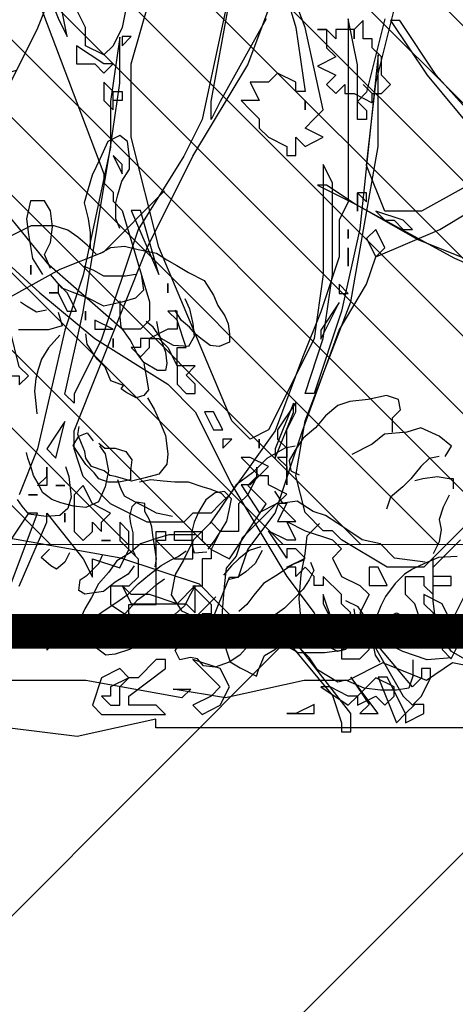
# Model space of a CAD drawing. Header units: centimetres. Extents: x 100159 to 737697, y -50084 to 234864.
# Tile 22 of 165: x 403112 to 403137, y -21121 to -21064. Entities that reach past the tile are written whole.
import ezdxf

# ---------------------------------------------------------------- set-up
doc = ezdxf.new("R2010")
doc.units = ezdxf.units.CM
doc.layers.get('0').update_dxf_attribs({"lineweight": 5})
for name, color, linetype, lineweight in [('DDL- MENUISERIE EXT', 251, 'Continuous', 5), ('DDL- MENUISERIES EXT', 8, 'Continuous', 5), ('DDL- STRUCTURE', 5, 'Continuous', 5), ('DDL-HACHURES', 252, 'Continuous', 13)]:
    doc.layers.add(name, color=color, linetype=linetype, lineweight=lineweight)
doc.layers.add('DDL- PAYSAGE', color=63, linetype='Continuous')
doc.layers.add('DDL-TRAIT-FIN', color=8, linetype='Continuous')

# ---------------------------------------------------------------- blocks, each defined once
blk = doc.blocks.new('fenetre self')
at = {"layer": 'DDL- MENUISERIE EXT'}
for points in [[(0, 313.058), (649.009, 313.058), (649.009, 0), (0, 0)], [(5, 308.058), (644.009, 308.058), (644.009, 5), (5, 5)]]:
    blk.add_lwpolyline(points, close=True, dxfattribs=at)
blk = doc.blocks.new('Arbue11')
for points in [[(0.0933, 1.5766), (0.0616, 1.4495), (0.051, 1.4284), (0.0298, 1.3437), (0.0404, 1.3331), (0.0087, 1.2167), (0.0192, 1.0685), (0.0298, 0.9839), (0.051, 0.9521), (0.0933, 0.8463), (0.1251, 0.7828), (0.1463, 0.7722), (0.1568, 0.7722), (0.1674, 0.7828), (0.1176, 0.7978)], [(0.7071, 0.9204), (0.5907, 0.6135), (0.5907, 0.6029), (0.5802, 0.5923), (0.5802, 0.5817), (0.5696, 0.5711), (0.5378, 0.4653), (0.5378, 0.4441), (0.5484, 0.4336), (0.5696, 0.4336), (0.6542, 0.5077), (0.7495, 0.6241), (0.8024, 0.6982), (0.8659, 0.8675)], [(1.0035, 0.878), (1.0988, 0.9839), (1.1411, 1.0474), (1.1517, 1.0474), (1.1093, 0.9839), (1.0035, 0.8569)], [(0.7812, 0.5817), (0.6648, 0.4759), (0.6013, 0.4229), (0.5166, 0.3701), (0.4849, 0.3383), (0.4426, 0.2536), (0.3791, 0.1478), (0.3473, 0.1055), (0.3368, 0.0843), (0.3156, 0.0737), (0.3156, 0.0631), (0.3156, 0.0526), (0.3156, 0.0526), (0.305, 0.0526), (0.2944, 0.0526), (0.2838, 0.0631), (0.2838, 0.0631), (0.2838, 0.0737), (0.2944, 0.0737), (0.3156, 0.0737), (0.3156, 0.0843), (0.305, 0.1055), (0.305, 0.1055), (0.305, 0.1055), (0.305, 0.1055), (0.3156, 0.116), (0.3156, 0.1267), (0.3368, 0.1478), (0.3368, 0.1372), (0.3473, 0.1372), (0.3473, 0.1478), (0.3579, 0.1584), (0.3685, 0.1478), (0.3685, 0.1584), (0.3791, 0.1584), (0.3791, 0.1584), (0.3579, 0.169), (0.3685, 0.1796), (0.3791, 0.1796), (0.3791, 0.1796), (0.3791, 0.169), (0.4002, 0.2007), (0.4002, 0.2007), (0.3791, 0.1901), (0.3791, 0.1901), (0.3685, 0.1901), (0.3791, 0.2113), (0.3579, 0.2007), (0.3579, 0.2007), (0.3261, 0.1901), (0.3261, 0.1901), (0.3156, 0.1796), (0.3261, 0.169), (0.3156, 0.1478), (0.2944, 0.1372), (0.2838, 0.1267), (0.2944, 0.1055), (0.2838, 0.0949), (0.2732, 0.0949), (0.2521, 0.1055), (0.2309, 0.0949), (0.2309, 0.0737), (0.2203, 0.0737), (0.2203, 0.0737), (0.2203, 0.0843), (0.2203, 0.0843), (0.2309, 0.116), (0.2415, 0.1267), (0.2415, 0.1372), (0.2415, 0.1372), (0.2415, 0.1478), (0.2309, 0.1478), (0.2309, 0.1478), (0.2203, 0.1478), (0.2203, 0.1478), (0.2203, 0.1372), (0.2097, 0.1267), (0.2097, 0.1267), (0.2097, 0.1372), (0.1886, 0.1372), (0.1886, 0.1478), (0.2097, 0.1478), (0.2097, 0.1584), (0.178, 0.1901)], [(0.1674, 0.1372), (0.1886, 0.0949), (0.1886, 0.0949), (0.1992, 0.116), (0.2203, 0.1267), (0.2203, 0.1267), (0.2203, 0.116), (0.2097, 0.1055), (0.2097, 0.0949), (0.1886, 0.0843), (0.1992, 0.0631), (0.1886, 0.0526), (0.1674, 0.0949)], [(0.1145, 0.2007), (0.0827, 0.2748), (0.0827, 0.2854), (0.0827, 0.2854), (0.0404, 0.2325), (0.0298, 0.2113), (0.0298, 0.2113), (0.0298, 0.2113), (0.0298, 0.2325), (-0.0019, 0.2219), (-0.0125, 0.2431), (-0.0231, 0.2325), (-0.0231, 0.2325), (-0.0231, 0.2113), (-0.0125, 0.2007), (-0.0019, 0.2007), (-0.0019, 0.2007), (-0.0019, 0.2007), (0.0087, 0.2007), (0.0087, 0.1796), (-0.0231, 0.1584), (-0.0442, 0.1478), (-0.0654, 0.1478), (-0.076, 0.1478), (-0.076, 0.1478), (-0.0337, 0.1584), (-0.0125, 0.169), (-0.0125, 0.1796), (-0.0231, 0.1796), (-0.0442, 0.1796), (-0.0442, 0.2007), (-0.0442, 0.2431), (-0.0442, 0.2536), (-0.0654, 0.2325), (-0.0866, 0.2325), (-0.0866, 0.2536), (-0.0654, 0.2536), (-0.0654, 0.2642), (-0.0866, 0.2642), (-0.0972, 0.2642), (-0.0972, 0.2536), (-0.0972, 0.2536), (-0.1078, 0.2431), (-0.1078, 0.2325), (-0.0972, 0.2325), (-0.0972, 0.2113), (-0.0972, 0.2007), (-0.0972, 0.2007), (-0.0866, 0.2007), (-0.0972, 0.1901), (-0.1078, 0.1796), (-0.1078, 0.169), (-0.0972, 0.169), (-0.0972, 0.169), (-0.0972, 0.1584), (-0.1078, 0.1584), (-0.1289, 0.2113), (-0.1289, 0.2113), (-0.1395, 0.2113), (-0.1501, 0.2431), (-0.1818, 0.2854), (-0.2136, 0.3806), (-0.2559, 0.497), (-0.2877, 0.55), (-0.2983, 0.5817), (-0.3723, 0.6135), (-0.4782, 0.677)], [(-0.4464, 0.6875), (-0.3512, 0.6346), (-0.3088, 0.6346), (-0.2877, 0.6875), (-0.2983, 0.7828), (-0.3194, 0.8675)], [(-0.3088, 0.8569), (-0.2877, 0.7722), (-0.2771, 0.7616), (-0.2877, 0.7511), (-0.2877, 0.7405), (-0.2771, 0.7405), (-0.2771, 0.7511), (-0.2771, 0.804), (-0.2665, 0.8569)], [(-0.2665, 0.8569), (-0.2665, 0.6452), (-0.2559, 0.6241), (-0.2559, 0.5817), (-0.2347, 0.5182), (-0.2136, 0.4653), (-0.1818, 0.3806), (-0.1289, 0.3065), (-0.1183, 0.296), (-0.1078, 0.2854), (-0.0866, 0.2854), (-0.076, 0.2748), (-0.0337, 0.2748), (0.0087, 0.296), (0.0404, 0.3277), (0.051, 0.3595), (0.051, 0.3806), (-0.0337, 0.5923), (-0.0866, 0.6982), (-0.1501, 0.804), (-0.1818, 0.8887)], [(-0.1713, 0.8569), (-0.1183, 0.7616), (-0.1078, 0.7405), (-0.1078, 0.7616), (-0.1289, 0.878)], [(-0.1289, 0.8887), (-0.0972, 0.7405), (-0.076, 0.6982), (-0.0231, 0.6135), (0.0192, 0.4865), (0.051, 0.4229), (0.051, 0.4124), (0.0616, 0.4229), (0.0404, 0.5182), (0.0087, 0.7087), (-0.0019, 0.7828), (-0.0019, 0.8251), (-0.0019, 0.8251), (-0.0019, 0.8357), (0.0087, 0.7616), (0.0087, 0.7087), (0.0404, 0.5606), (0.0616, 0.497), (0.0933, 0.3595), (0.1145, 0.3065)], [(0.1568, 0.2219), (0.1886, 0.1901), (0.2203, 0.1584), (0.2627, 0.1584), (0.3156, 0.1901), (0.3261, 0.2007), (0.3368, 0.2007), (0.3579, 0.2219), (0.3685, 0.2642), (0.3579, 0.3277), (0.305, 0.4653), (0.2732, 0.6452), (0.2732, 0.7405), (0.2732, 0.7511), (0.2732, 0.7511), (0.2944, 0.55), (0.3156, 0.4547), (0.3473, 0.3595), (0.3579, 0.3595), (0.3368, 0.4229), (0.3261, 0.497), (0.3261, 0.6029), (0.3368, 0.6241), (0.3368, 0.6241), (0.3368, 0.6241), (0.3368, 0.497), (0.3473, 0.4229), (0.3791, 0.3595), (0.4002, 0.3172), (0.4214, 0.3065), (0.4426, 0.3277), (0.5273, 0.5288), (0.559, 0.6558), (0.559, 0.7405), (0.5166, 0.8887)], [(0.5484, 0.8887), (0.5696, 0.7828), (0.5802, 0.7616), (0.5907, 0.7511), (0.6119, 0.7616), (0.6119, 0.7828), (0.6437, 0.8463)], [(1.194, 1.0368), (1.194, 1.0262), (1.194, 1.0262), (1.194, 1.0262), (1.194, 1.0368), (1.2152, 1.0368), (1.2152, 1.0262), (1.2257, 1.0368), (1.2363, 1.0368), (1.2257, 1.0368), (1.2257, 1.0262), (1.2257, 1.0262), (1.2257, 1.0156), (1.2152, 1.0051), (1.2152, 1.0051), (1.2363, 0.9945), (1.2152, 0.9839), (1.2257, 0.9733), (1.2257, 0.9733), (1.2152, 0.9627), (1.2046, 0.9733), (1.2046, 0.9733), (1.2046, 0.9733), (1.2046, 0.9627), (1.194, 0.9627), (1.1729, 0.9521), (1.1729, 0.9627), (1.1622, 0.9627), (1.1517, 0.9733), (1.1622, 0.9839), (1.1622, 0.9945), (1.1622, 0.9945), (1.1622, 1.0051), (1.1622, 1.0051), (1.1622, 1.0051), (1.1729, 1.0156), (1.1729, 1.0156), (1.1729, 1.0262), (1.1834, 1.0262), (1.1834, 1.0474), (1.194, 1.0368), (1.194, 1.0368)], [(0.4002, 0.8887), (0.3685, 0.7828), (0.3579, 0.7087), (0.3579, 0.7087), (0.3685, 0.7087), (0.3685, 0.7087), (0.3685, 0.7193), (0.3897, 0.7299), (0.4002, 0.7193), (0.4214, 0.7193), (0.4108, 0.6982), (0.4214, 0.6982), (0.432, 0.6982), (0.4214, 0.6875), (0.4214, 0.6875), (0.4108, 0.677), (0.4108, 0.6664), (0.4002, 0.6558), (0.3791, 0.6452), (0.3791, 0.6346), (0.3685, 0.6346), (0.3685, 0.6558), (0.3579, 0.6452), (0.3368, 0.6558), (0.3579, 0.6664), (0.3579, 0.6664), (0.3473, 0.677), (0.3368, 0.6875), (0.3579, 0.7828), (0.3897, 0.8675)], [(1.1729, 0.9627), (1.1834, 0.9733), (1.1729, 0.9627), (1.1729, 0.9627)], [(1.0458, 0.8569), (0.9506, 0.7616), (0.9717, 0.7511), (1.0141, 0.7511), (1.1199, 0.7934), (1.194, 0.8357), (1.0776, 0.7722), (1.0035, 0.7405), (0.9506, 0.7511), (0.9506, 0.7511), (0.7812, 0.5923), (0.7812, 0.5923), (0.7919, 0.6029), (0.9929, 0.8146), (1.0458, 0.8675), (1.0564, 0.8675), (1.0458, 0.8569)], [(1.2257, 0.8569), (1.2363, 0.8569), (1.194, 0.8357), (1.2257, 0.8569)], [(0.6331, 0.7722), (0.6437, 0.8251), (0.6648, 0.8357), (0.6648, 0.8463), (0.6437, 0.7934), (0.6331, 0.7722)], [(0.5696, 0.7616), (0.559, 0.7722), (0.5696, 0.7722), (0.5696, 0.7616)], [(0.6225, 0.7405), (0.6013, 0.7405), (0.5907, 0.7299), (0.5802, 0.7405), (0.5802, 0.7405), (0.5907, 0.7405), (0.6225, 0.7616), (0.6225, 0.7405), (0.6225, 0.7405)], [(0.5907, 0.7087), (0.5907, 0.6982), (0.5802, 0.6875), (0.5802, 0.6875), (0.5802, 0.7087), (0.5802, 0.7087), (0.5802, 0.7087), (0.5907, 0.7193), (0.5907, 0.7087), (0.5907, 0.7087)], [(0.5696, 0.6982), (0.5802, 0.6982), (0.5802, 0.7087), (0.5696, 0.7087), (0.5696, 0.6982)], [(0.3579, 0.6875), (0.3579, 0.6875), (0.3579, 0.6875), (0.3579, 0.6982), (0.3579, 0.6982), (0.3579, 0.6875)], [(-0.2877, 0.6452), (-0.2877, 0.6558), (-0.2771, 0.6558), (-0.2877, 0.6452)], [(-0.2771, 0.6346), (-0.2771, 0.6558), (-0.2771, 0.6452), (-0.2771, 0.6346)], [(-0.3194, 0.6241), (-0.33, 0.6135), (-0.3406, 0.6135), (-0.33, 0.6241), (-0.2983, 0.6346), (-0.3088, 0.6241), (-0.3194, 0.6241)], [(0.5696, 0.6135), (0.5696, 0.6135), (0.5696, 0.6241), (0.5802, 0.6346), (0.5696, 0.6135), (0.5696, 0.6135)], [(-0.2877, 0.6029), (-0.2983, 0.5817), (-0.3088, 0.5923), (-0.2983, 0.6135), (-0.2983, 0.6135), (-0.2877, 0.6029)], [(-0.2665, 0.6135), (-0.2665, 0.6135), (-0.2665, 0.6029), (-0.2665, 0.6029), (-0.2665, 0.6135)], [(-0.2665, 0.5817), (-0.2665, 0.5817), (-0.2665, 0.5711), (-0.2665, 0.5923), (-0.2665, 0.5817), (-0.2665, 0.5817)], [(0.5484, 0.5711), (0.559, 0.5711), (0.5273, 0.497), (0.5484, 0.5711)], [(-0.2665, 0.5394), (-0.2559, 0.55), (-0.2559, 0.5394), (-0.2665, 0.5394)], [(-0.2347, 0.4865), (-0.2347, 0.4865), (-0.2559, 0.5288), (-0.2559, 0.5288), (-0.2347, 0.497), (-0.2347, 0.4865)], [(0.6754, 0.497), (0.6754, 0.497), (0.6754, 0.5077), (0.6754, 0.5077), (0.6754, 0.497)], [(0.1251, 0.4441), (0.1145, 0.4441), (0.1145, 0.4336), (0.1039, 0.4441), (0.1145, 0.4547), (0.1251, 0.497), (0.1251, 0.497), (0.1251, 0.4547), (0.1251, 0.4441)], [(0.5166, 0.4759), (0.5166, 0.4759), (0.5166, 0.4865), (0.5166, 0.4865), (0.5166, 0.4759)], [(0.6542, 0.4759), (0.6437, 0.4759), (0.6331, 0.4547), (0.6331, 0.4547), (0.6225, 0.4547), (0.6225, 0.4547), (0.6331, 0.4759), (0.6437, 0.4865), (0.6437, 0.4759), (0.6542, 0.4759)], [(0.5061, 0.4441), (0.5061, 0.4547), (0.5166, 0.4547), (0.5061, 0.4441)], [(0.6119, 0.4441), (0.6119, 0.4441), (0.6119, 0.4547), (0.6119, 0.4441), (0.6119, 0.4441)], [(0.5061, 0.4336), (0.5166, 0.4336), (0.5378, 0.4229), (0.5484, 0.4229), (0.5484, 0.4229), (0.5484, 0.4124), (0.5484, 0.4124), (0.559, 0.4124), (0.5484, 0.4018), (0.5484, 0.4018), (0.5378, 0.4124), (0.5378, 0.4229), (0.5273, 0.4229), (0.5166, 0.4124), (0.5061, 0.3912), (0.5061, 0.3806), (0.5061, 0.3701), (0.4955, 0.3595), (0.4849, 0.3595), (0.4849, 0.3701), (0.4849, 0.3701), (0.4955, 0.3806), (0.4955, 0.3806), (0.4849, 0.3912), (0.5061, 0.3912), (0.5061, 0.4018), (0.5061, 0.4124), (0.4955, 0.4124), (0.5061, 0.4441), (0.5061, 0.4336), (0.5061, 0.4336)], [(0.6013, 0.4336), (0.5907, 0.4336), (0.5802, 0.4336), (0.6013, 0.4441), (0.6013, 0.4336), (0.6013, 0.4336)], [(0.5802, 0.4229), (0.5802, 0.4229), (0.5802, 0.4124), (0.5802, 0.4124), (0.5802, 0.4229)], [(-0.1818, 0.3489), (-0.203, 0.4018), (-0.203, 0.4124), (-0.1818, 0.3595), (-0.1818, 0.3489)], [(0.0722, 0.3489), (0.0616, 0.3912), (0.0616, 0.3912), (0.0827, 0.3595), (0.0722, 0.3489)], [(0.3897, 0.3065), (0.3791, 0.296), (0.3791, 0.2854), (0.3897, 0.2854), (0.3791, 0.2748), (0.3791, 0.2642), (0.3791, 0.2536), (0.3791, 0.2536), (0.3791, 0.3172), (0.3685, 0.3383), (0.3685, 0.3489), (0.3897, 0.3172), (0.3897, 0.3065)], [(-0.1607, 0.3277), (-0.1607, 0.3277), (-0.1607, 0.3383), (-0.1607, 0.3383), (-0.1607, 0.3277)], [(0.0827, 0.3277), (0.0827, 0.3383), (0.0827, 0.3383), (0.0827, 0.3277)], [(0.4637, 0.3172), (0.4532, 0.3172), (0.4637, 0.3383), (0.4743, 0.3383), (0.4637, 0.3172)], [(-0.1395, 0.296), (-0.1395, 0.2854), (-0.1395, 0.2642), (-0.1289, 0.2642), (-0.1289, 0.2642), (-0.1183, 0.2642), (-0.1078, 0.2748), (-0.1078, 0.2748), (-0.1183, 0.2642), (-0.1078, 0.2431), (-0.1289, 0.2325), (-0.1713, 0.296), (-0.1713, 0.296), (-0.1501, 0.3172), (-0.1607, 0.3277), (-0.1501, 0.3065), (-0.1395, 0.296)], [(0.0933, 0.3172), (0.0933, 0.3172), (0.0827, 0.3277), (0.0827, 0.3172), (0.0933, 0.3172)], [(0.051, 0.2642), (0.051, 0.2642), (0.051, 0.2642), (0.0404, 0.2536), (0.0298, 0.2642), (0.0298, 0.2642), (0.0298, 0.2642), (0.0298, 0.2642), (0.0298, 0.2748), (0.0192, 0.2642), (0.0192, 0.2748), (0.0087, 0.2854), (0.0087, 0.2854), (0.0298, 0.296), (0.0404, 0.3172), (0.051, 0.3065), (0.051, 0.2642)], [(0.0616, 0.3172), (0.0722, 0.3172), (0.0722, 0.3172), (0.0616, 0.3172)], [(0.0933, 0.3065), (0.1039, 0.3065), (0.1039, 0.3065), (0.0933, 0.3065), (0.0933, 0.3065)], [(0.4108, 0.296), (0.4108, 0.296), (0.4108, 0.3065), (0.4108, 0.3065), (0.4108, 0.296)], [(0.4426, 0.3065), (0.4426, 0.3065), (0.4532, 0.3065), (0.4532, 0.296), (0.4426, 0.3065)], [(0.0616, 0.2854), (0.0616, 0.2854), (0.0616, 0.2748), (0.0616, 0.2748), (0.0616, 0.2854)], [(0.1463, 0.2219), (0.1356, 0.2113), (0.1356, 0.2007), (0.1356, 0.2007), (0.1251, 0.2007), (0.1251, 0.2007), (0.0933, 0.2854), (0.1039, 0.2854), (0.1463, 0.2219), (0.1463, 0.2219)], [(0.4214, 0.2536), (0.432, 0.2536), (0.4108, 0.2219), (0.3897, 0.2325), (0.3897, 0.2325), (0.3791, 0.2325), (0.3897, 0.2113), (0.3791, 0.2113), (0.3791, 0.2113), (0.3685, 0.2113), (0.3897, 0.2325), (0.3791, 0.2431), (0.4002, 0.2536), (0.4002, 0.2642), (0.4108, 0.2642), (0.4002, 0.2748), (0.4214, 0.2854), (0.432, 0.2854), (0.4108, 0.2642), (0.4214, 0.2536)], [(-0.0019, 0.2536), (-0.0125, 0.2431), (-0.0125, 0.2536), (-0.0125, 0.2536), (-0.0125, 0.2642), (-0.0125, 0.2642), (-0.0019, 0.2748), (-0.0019, 0.2642), (-0.0019, 0.2536)], [(-0.0549, 0.2536), (-0.0442, 0.2536), (-0.0442, 0.2642), (-0.0549, 0.2642), (-0.0549, 0.2536)], [(0.0087, 0.2536), (0.0192, 0.2536), (0.0192, 0.2536), (0.0087, 0.2536), (0.0087, 0.2536)], [(0.0616, 0.1478), (0.0616, 0.1372), (0.0616, 0.1372), (0.051, 0.1372), (0.0404, 0.1584), (0.051, 0.1584), (0.0616, 0.1478)], [(0.2838, 0.1478), (0.2838, 0.1372), (0.2627, 0.1372), (0.2732, 0.1584), (0.2838, 0.1584), (0.2838, 0.1478)], [(-0.2877, 0.1478), (-0.33, 0.0737), (-0.3406, 0.0631), (-0.3406, 0.0631), (-0.3512, 0.0737), (-0.3618, 0.0949), (-0.3618, 0.0949), (-0.3618, 0.1055), (-0.3512, 0.1055), (-0.3512, 0.0949), (-0.3406, 0.0843), (-0.2877, 0.1478), (-0.2877, 0.1478), (-0.2877, 0.1478)], [(0.0827, 0.1372), (0.0827, 0.1372), (0.0827, 0.1267), (0.0722, 0.1372), (0.0616, 0.1372), (0.0722, 0.1478), (0.0827, 0.1372), (0.0827, 0.1372)], [(0.5378, 0.1267), (0.5484, 0.1267), (0.559, 0.1267), (0.5696, 0.1372), (0.5696, 0.1372), (0.559, 0.116), (0.5273, 0.116), (0.5166, 0.116), (0.5061, 0.116), (0.4955, 0.116), (0.4849, 0.1055), (0.4849, 0.116), (0.4849, 0.1372), (0.5061, 0.116), (0.5378, 0.1267)], [(0.3261, 0.0949), (0.3368, 0.1267), (0.3368, 0.116), (0.3261, 0.0949)], [(-0.0866, 0.116), (-0.1078, 0.0949), (-0.1183, 0.0843), (-0.1078, 0.0737), (-0.0866, 0.0631), (-0.0972, 0.0526), (-0.1183, 0.0631), (-0.1289, 0.0843), (-0.1183, 0.1055), (-0.0866, 0.116), (-0.0866, 0.116), (-0.0866, 0.116)], [(-0.0231, 0.0949), (-0.0125, 0.0949), (-0.0125, 0.0949), (-0.0019, 0.1055), (0.0192, 0.0949), (0.0298, 0.0631), (0.0192, 0.0526), (-0.0019, 0.0526), (-0.0125, 0.0526), (-0.0442, 0.0526), (-0.0442, 0.0526), (-0.0442, 0.0526), (-0.0549, 0.0526), (-0.0549, 0.0526), (-0.0442, 0.0631), (-0.0125, 0.0631), (-0.0125, 0.0737), (-0.0125, 0.0737), (-0.0549, 0.1055), (-0.0549, 0.116), (-0.0442, 0.116), (-0.0231, 0.0949)], [(-0.2665, 0.0737), (-0.2454, 0.0843), (-0.2347, 0.0843), (-0.2665, 0.0631), (-0.2665, 0.0631), (-0.2771, 0.0737), (-0.2771, 0.0631), (-0.2983, 0.0737), (-0.3088, 0.0631), (-0.3088, 0.0631), (-0.3194, 0.0737), (-0.3194, 0.0843), (-0.2983, 0.0949), (-0.2771, 0.0737), (-0.2665, 0.0737)], [(0.0087, 0.0737), (0.0192, 0.0737), (0.0087, 0.0631), (-0.0019, 0.0631), (-0.0019, 0.0843), (-0.0125, 0.0949), (0.0087, 0.0843), (0.0087, 0.0737)], [(0.3791, 0.0737), (0.3261, 0.0102), (0.3156, -0.0215), (0.3156, -0.0321), (0.305, -0.0321), (0.305, -0.0109), (0.3791, 0.0843), (0.3791, 0.0843), (0.3897, 0.0843), (0.3791, 0.0737)], [(0.2521, -0.0215), (0.2415, -0.0109), (0.2627, 0.0314), (0.2732, 0.0314), (0.2521, -0.0215)], [(0.2838, -0.0004), (0.2838, -0.0004), (0.2944, -0.0109), (0.2838, -0.0109), (0.2732, -0.0109), (0.2732, -0.0109), (0.2732, -0.0109), (0.305, 0.0314), (0.305, 0.0314), (0.2838, -0.0004)], [(0.2415, -0.0109), (0.2415, -0.0215), (0.2203, -0.0109), (0.2203, -0.0109), (0.2203, -0.0004), (0.2309, -0.0004), (0.2415, -0.0109)], [(0.3791, -0.0109), (0.3791, -0.0109), (0.3473, -0.0109), (0.3473, -0.0004), (0.3685, -0.0109), (0.3791, -0.0109)]]:
    blk.add_lwpolyline(points)
blk = doc.blocks.new('ARBUST3')
at = {"color": 0}
for p, q in [((1.0154, 0.6592), (1.0241, 0.6658)), ((1.0241, 0.6658), (1.0373, 0.6592)), ((1.0132, 0.6417), (1.0154, 0.6592)), ((1.0373, 0.6592), (1.0461, 0.6395)), ((1.0132, 0.6285), (1.0132, 0.6417)), ((1.0461, 0.6395), (1.0548, 0.6219)), ((1.0219, 0.6153), (1.0132, 0.6285)), ((1.0548, 0.6219), (1.0592, 0.6066)), ((1.0263, 0.6), (1.0219, 0.6153)), ((-0.174, 0.594), (-0.1589, 0.599)), ((-0.1589, 0.599), (-0.1475, 0.599)), ((-0.1475, 0.599), (-0.1337, 0.599)), ((-0.1337, 0.599), (-0.1211, 0.5927)), ((0.9746, 0.6045), (1.0422, 0.5368)), ((1.0285, 0.5912), (1.0263, 0.6)), ((1.0592, 0.6066), (1.0636, 0.5912)), ((-0.1853, 0.5864), (-0.174, 0.594)), ((-0.1211, 0.5927), (-0.1085, 0.5864)), ((1.0285, 0.5736), (1.0285, 0.5912)), ((1.0636, 0.5912), (1.0592, 0.5736)), ((1.1009, 0.5824), (1.1075, 0.5934)), ((1.1075, 0.5934), (1.1228, 0.5934)), ((1.1228, 0.5934), (1.1272, 0.5736)), ((-0.2055, 0.5675), (-0.1954, 0.5776)), ((-0.1954, 0.5776), (-0.1853, 0.5864)), ((1.0987, 0.5649), (1.1009, 0.5824)), ((-0.2723, 0.5688), (-0.2836, 0.5612)), ((-0.2521, 0.5726), (-0.2723, 0.5688)), ((-0.237, 0.5763), (-0.2521, 0.5726)), ((-0.2219, 0.5751), (-0.237, 0.5763)), ((-0.2105, 0.5688), (-0.2219, 0.5751)), ((1.0241, 0.5627), (1.0285, 0.5736)), ((1.0592, 0.5736), (1.057, 0.5583)), ((1.1272, 0.5736), (1.125, 0.5561)), ((-0.2836, 0.5612), (-0.2949, 0.5549)), ((1.057, 0.5583), (1.057, 0.5407)), ((1.1009, 0.5473), (1.0987, 0.5649)), ((1.125, 0.5561), (1.1206, 0.5297)), ((-0.3075, 0.5473), (-0.3252, 0.5385)), ((-0.2949, 0.5549), (-0.3075, 0.5473)), ((1.1075, 0.5341), (1.1009, 0.5473)), ((-0.3252, 0.5385), (-0.3353, 0.5221)), ((1.0422, 0.5368), (1.0905, 0.5175)), ((1.1009, 0.5188), (1.1075, 0.5341)), ((1.1206, 0.5297), (1.1097, 0.5122)), ((-0.3353, 0.5221), (-0.3403, 0.5108)), ((-0.3038, 0.5184), (-0.3088, 0.507)), ((-0.2319, 0.4982), (-0.2319, 0.5158)), ((1.0066, 0.5122), (1.0176, 0.51)), ((1.0417, 0.51), (1.0526, 0.5166)), ((1.0526, 0.5166), (1.0636, 0.521)), ((1.0877, 0.4968), (1.1009, 0.5122)), ((1.0905, 0.5175), (1.1774, 0.4692)), ((-0.3403, 0.5108), (-0.3479, 0.4994)), ((-0.3088, 0.507), (-0.3126, 0.4906)), ((-0.3, 0.4944), (-0.2924, 0.5057)), ((1, 0.51), (0.9978, 0.4946)), ((1.0176, 0.51), (1.0307, 0.51)), ((1.0307, 0.51), (1.0417, 0.51)), ((-0.3516, 0.4906), (-0.3529, 0.4793)), ((-0.3479, 0.4994), (-0.3516, 0.4906)), ((-0.3126, 0.4906), (-0.3138, 0.4767)), ((-0.3088, 0.4868), (-0.3, 0.4944)), ((-0.2723, 0.4931), (-0.2748, 0.4793)), ((-0.2685, 0.4868), (-0.2609, 0.4931)), ((-0.2332, 0.4868), (-0.2319, 0.4982)), ((0.9978, 0.4946), (1.0066, 0.4859)), ((1.0592, 0.4859), (1.0768, 0.4924)), ((1.0768, 0.4924), (1.0877, 0.4968)), ((-0.3529, 0.4793), (-0.3529, 0.4704)), ((-0.3214, 0.4742), (-0.3151, 0.4793)), ((-0.3151, 0.4793), (-0.3088, 0.4868)), ((-0.2748, 0.4793), (-0.2823, 0.4591)), ((-0.2773, 0.4742), (-0.2685, 0.4868)), ((-0.2433, 0.473), (-0.2332, 0.4868)), ((-0.1954, 0.4679), (-0.1941, 0.4793)), ((1.0066, 0.4859), (1.0219, 0.4815)), ((1.0219, 0.4815), (1.0417, 0.4771)), ((1.0417, 0.4771), (1.0592, 0.4859)), ((1.1272, 0.4771), (1.1338, 0.4815)), ((-0.3529, 0.4704), (-0.3416, 0.4654)), ((-0.3315, 0.4667), (-0.3214, 0.4742)), ((-0.3138, 0.4767), (-0.3075, 0.4654)), ((-0.2912, 0.4667), (-0.2773, 0.4742)), ((-0.2458, 0.4679), (-0.2433, 0.473)), ((-0.1652, 0.478), (-0.1526, 0.4641)), ((1.0921, 0.4705), (1.0877, 0.4551)), ((1.1053, 0.4727), (1.1162, 0.4705)), ((1.1162, 0.4705), (1.1272, 0.4771)), ((-0.3416, 0.4654), (-0.3315, 0.4667)), ((-0.3075, 0.4654), (-0.2912, 0.4667)), ((-0.2823, 0.4591), (-0.2836, 0.4465)), ((-0.2584, 0.4478), (-0.2508, 0.4578)), ((-0.2508, 0.4578), (-0.2458, 0.4679)), ((-0.2042, 0.4553), (-0.1954, 0.4679)), ((-0.1526, 0.4641), (-0.145, 0.4515)), ((-0.2836, 0.4465), (-0.2823, 0.4389)), ((-0.2735, 0.4389), (-0.2584, 0.4478)), ((-0.2584, 0.4465), (-0.2609, 0.4326)), ((-0.2156, 0.4427), (-0.2067, 0.4515)), ((-0.2067, 0.4515), (-0.2042, 0.4553)), ((-0.145, 0.4515), (-0.1412, 0.4402)), ((1.0877, 0.4551), (1.1031, 0.4507)), ((1.1031, 0.4507), (1.1184, 0.4507)), ((1.1184, 0.4507), (1.136, 0.4507)), ((-0.2823, 0.4389), (-0.2735, 0.4389)), ((-0.2219, 0.4276), (-0.2156, 0.4427)), ((-0.1412, 0.4402), (-0.1387, 0.4301)), ((-0.2609, 0.4326), (-0.2634, 0.4175)), ((-0.2357, 0.4225), (-0.2219, 0.4276)), ((-0.1387, 0.4301), (-0.1374, 0.4162)), ((-0.2634, 0.4175), (-0.2584, 0.4112)), ((-0.2496, 0.4087), (-0.2382, 0.415)), ((-0.2382, 0.415), (-0.2332, 0.4188)), ((-0.2332, 0.4188), (-0.2357, 0.4225)), ((-0.1374, 0.4162), (-0.1387, 0.4024)), ((-0.5424, 0.3956), (-0.5402, 0.4069)), ((-0.5402, 0.4069), (-0.5267, 0.4113)), ((-0.5267, 0.4113), (-0.5065, 0.4069)), ((-0.5065, 0.4069), (-0.4863, 0.4046)), ((-0.4863, 0.4046), (-0.4728, 0.4001)), ((-0.2622, 0.4087), (-0.2697, 0.3961)), ((-0.2584, 0.4112), (-0.2496, 0.4087)), ((-0.5334, 0.3866), (-0.5424, 0.3956)), ((-0.4728, 0.4001), (-0.4593, 0.3889)), ((-0.2697, 0.3961), (-0.276, 0.3822)), ((-0.1387, 0.4024), (-0.14, 0.391)), ((-0.5334, 0.3709), (-0.5334, 0.3866)), ((-0.4593, 0.3889), (-0.4481, 0.3754)), ((-0.276, 0.3822), (-0.2823, 0.3671)), ((-0.5851, 0.3664), (-0.5649, 0.3754)), ((-0.5649, 0.3754), (-0.5492, 0.3709)), ((-0.5492, 0.3709), (-0.5244, 0.3686)), ((-0.4481, 0.3754), (-0.4346, 0.3642)), ((-0.1853, 0.3683), (-0.1866, 0.3772)), ((-0.5986, 0.3552), (-0.5851, 0.3664)), ((-0.5244, 0.3686), (-0.511, 0.3574)), ((-0.4346, 0.3642), (-0.4256, 0.3507)), ((-0.2823, 0.3671), (-0.2849, 0.3469)), ((-0.1891, 0.3582), (-0.1853, 0.3683)), ((-0.5918, 0.3439), (-0.5986, 0.3552)), ((-0.511, 0.3574), (-0.4885, 0.3462)), ((-0.4256, 0.3552), (-0.4144, 0.3529)), ((-0.4256, 0.3507), (-0.4189, 0.3394)), ((-0.4144, 0.3529), (-0.3942, 0.3417)), ((-0.2093, 0.3557), (-0.2156, 0.3469)), ((-0.1941, 0.3419), (-0.1929, 0.3494)), ((-0.1929, 0.3494), (-0.1891, 0.3582)), ((-0.5851, 0.3439), (-0.5739, 0.3417)), ((-0.5739, 0.3417), (-0.5649, 0.3327)), ((-0.4189, 0.3394), (-0.4211, 0.3282)), ((-0.3942, 0.3417), (-0.3785, 0.3259)), ((-0.2849, 0.3469), (-0.2836, 0.3355)), ((-0.2156, 0.3469), (-0.2193, 0.328)), ((-0.2004, 0.333), (-0.1941, 0.3419)), ((-0.1337, 0.3318), (-0.1299, 0.3419)), ((-0.1299, 0.3419), (-0.1286, 0.3482)), ((-0.5649, 0.3327), (-0.5536, 0.3192)), ((-0.4211, 0.3282), (-0.4301, 0.3237)), ((-0.2836, 0.3355), (-0.2748, 0.3242)), ((-0.2206, 0.3229), (-0.2143, 0.328)), ((-0.2193, 0.328), (-0.2156, 0.3103)), ((-0.2143, 0.328), (-0.2004, 0.333)), ((-0.1715, 0.333), (-0.1752, 0.3217)), ((-0.1362, 0.3229), (-0.1337, 0.3318)), ((1.0602, 0.3371), (1.0537, 0.328)), ((1.0693, 0.3332), (1.0602, 0.3371)), ((1.0758, 0.3228), (1.0693, 0.3332)), ((-0.6008, 0.3192), (-0.5963, 0.3192)), ((-0.6008, 0.308), (-0.6008, 0.3192)), ((-0.5963, 0.3192), (-0.5828, 0.3215)), ((-0.5828, 0.3215), (-0.5671, 0.3192)), ((-0.5671, 0.3192), (-0.5581, 0.317)), ((-0.5536, 0.3192), (-0.5447, 0.3102)), ((-0.3785, 0.3259), (-0.3605, 0.3125)), ((-0.2924, 0.3154), (-0.2798, 0.3166)), ((-0.2798, 0.3166), (-0.266, 0.3179)), ((-0.2748, 0.3242), (-0.2597, 0.3204)), ((-0.266, 0.3179), (-0.2534, 0.3154)), ((-0.2597, 0.3204), (-0.2445, 0.3166)), ((-0.2445, 0.3166), (-0.2269, 0.3217)), ((-0.2319, 0.3103), (-0.2294, 0.3179)), ((-0.2269, 0.3217), (-0.2206, 0.3229)), ((-0.1752, 0.3217), (-0.1778, 0.299)), ((-0.1412, 0.3141), (-0.1362, 0.3229)), ((1.0173, 0.3163), (1.0108, 0.3071)), ((1.029, 0.3202), (1.0173, 0.3163)), ((1.0407, 0.3202), (1.029, 0.3202)), ((1.0472, 0.3254), (1.0407, 0.3202)), ((1.0667, 0.3097), (1.0758, 0.3228)), ((-0.5447, 0.3102), (-0.5312, 0.299)), ((-0.4122, 0.2922), (-0.4032, 0.3057)), ((-0.3605, 0.3125), (-0.3425, 0.2855)), ((-0.3441, 0.3028), (-0.3315, 0.3078)), ((-0.3315, 0.3078), (-0.3227, 0.3103)), ((-0.3227, 0.3103), (-0.3075, 0.3154)), ((-0.3075, 0.3154), (-0.2924, 0.3154)), ((-0.237, 0.3002), (-0.2332, 0.3078)), ((-0.2332, 0.3078), (-0.2319, 0.3103)), ((-0.2156, 0.3103), (-0.208, 0.2939)), ((-0.1463, 0.304), (-0.1412, 0.3141)), ((1.0108, 0.3071), (1.0121, 0.2954)), ((1.0615, 0.3019), (1.0667, 0.3097)), ((-0.5963, 0.3012), (-0.5896, 0.2877)), ((-0.5312, 0.299), (-0.5267, 0.2855)), ((-0.4458, 0.2832), (-0.4279, 0.2945)), ((-0.4279, 0.2945), (-0.4122, 0.2922)), ((-0.3491, 0.2977), (-0.3441, 0.3028)), ((-0.2609, 0.2876), (-0.2483, 0.2939)), ((-0.2483, 0.2939), (-0.237, 0.3002)), ((-0.208, 0.2939), (-0.1941, 0.2876)), ((-0.1778, 0.299), (-0.174, 0.2864)), ((-0.1664, 0.2927), (-0.1563, 0.2965)), ((-0.1563, 0.2965), (-0.1463, 0.304)), ((-0.1236, 0.2889), (-0.1185, 0.2965)), ((1.0121, 0.2954), (1.0121, 0.285)), ((1.0524, 0.2928), (1.0615, 0.3019)), ((-0.5896, 0.2877), (-0.5851, 0.2743)), ((-0.4593, 0.2788), (-0.4458, 0.2832)), ((-0.4054, 0.2922), (-0.3897, 0.2765)), ((-0.3425, 0.2855), (-0.3313, 0.2698)), ((-0.2723, 0.2813), (-0.2609, 0.2876)), ((-0.1941, 0.2876), (-0.1803, 0.2889)), ((-0.1803, 0.2889), (-0.1664, 0.2927)), ((-0.174, 0.2864), (-0.1652, 0.2788)), ((-0.1311, 0.2801), (-0.1236, 0.2889)), ((1.0121, 0.285), (1.0251, 0.2824)), ((1.0368, 0.2824), (1.0472, 0.2863)), ((1.0472, 0.2863), (1.0524, 0.2928)), ((-0.5851, 0.2743), (-0.5873, 0.263)), ((-0.4728, 0.2698), (-0.4593, 0.2788)), ((-0.3897, 0.2765), (-0.3672, 0.254)), ((-0.2899, 0.2776), (-0.2723, 0.2813)), ((-0.1652, 0.2788), (-0.15, 0.2776)), ((-0.15, 0.2776), (-0.1311, 0.2801)), ((1.0251, 0.2824), (1.0368, 0.2824)), ((-0.5873, 0.263), (-0.5851, 0.2495)), ((-0.4863, 0.2608), (-0.4728, 0.2698)), ((-0.4391, 0.2563), (-0.4526, 0.2698)), ((-0.3313, 0.2698), (-0.3133, 0.2518)), ((0.9003, 0.2642), (0.9081, 0.272)), ((0.9029, 0.2512), (0.9003, 0.2642)), ((0.9081, 0.272), (0.9185, 0.2707)), ((0.9185, 0.2707), (0.9289, 0.2629)), ((0.9289, 0.2629), (0.9367, 0.2499)), ((-0.52, 0.2473), (-0.4997, 0.2518)), ((-0.4997, 0.2518), (-0.4863, 0.2608)), ((-0.4369, 0.2361), (-0.4391, 0.2563)), ((-0.3672, 0.254), (-0.3605, 0.2338)), ((-0.3151, 0.2574), (-0.3012, 0.2574)), ((-0.3133, 0.2518), (-0.3021, 0.2293)), ((-0.3012, 0.2574), (-0.2861, 0.2574)), ((-0.2861, 0.2574), (-0.2735, 0.2536)), ((-0.2735, 0.2536), (-0.2546, 0.2473)), ((0.9055, 0.2395), (0.9029, 0.2512)), ((0.9965, 0.259), (1.0056, 0.2603)), ((0.9965, 0.2499), (0.9965, 0.259)), ((1.0056, 0.2603), (1.0108, 0.2551)), ((1.0108, 0.2551), (1.0134, 0.2447)), ((-0.5851, 0.2495), (-0.5784, 0.2361)), ((-0.5357, 0.2316), (-0.52, 0.2473)), ((-0.2962, 0.2334), (-0.305, 0.2397)), ((-0.2546, 0.2473), (-0.2433, 0.2372)), ((0.912, 0.2291), (0.9055, 0.2395)), ((0.9367, 0.2499), (0.9419, 0.2382)), ((0.9887, 0.233), (0.9913, 0.2408)), ((0.9913, 0.2408), (0.9965, 0.2499)), ((1.0134, 0.2447), (1.0121, 0.2369)), ((-0.5784, 0.2136), (-0.5784, 0.2316)), ((-0.5694, 0.2271), (-0.5357, 0.2316)), ((-0.4324, 0.2136), (-0.4369, 0.2361)), ((-0.3605, 0.2338), (-0.3493, 0.2203)), ((-0.3021, 0.2293), (-0.2931, 0.2136)), ((-0.2886, 0.2296), (-0.2962, 0.2334)), ((-0.2773, 0.2233), (-0.2886, 0.2296)), ((-0.2433, 0.2372), (-0.2282, 0.2284)), ((0.9185, 0.2187), (0.912, 0.2291)), ((0.9419, 0.2382), (0.9445, 0.2278)), ((0.9874, 0.2239), (0.9887, 0.233)), ((1.0121, 0.2369), (1.0095, 0.2265)), ((-0.3493, 0.2203), (-0.347, 0.2001)), ((-0.2647, 0.2133), (-0.2773, 0.2233)), ((-0.2282, 0.2284), (-0.2193, 0.2158)), ((0.9263, 0.2082), (0.9185, 0.2187)), ((0.9445, 0.2278), (0.9445, 0.2135)), ((0.9861, 0.2148), (0.9874, 0.2239)), ((1.0095, 0.2265), (1.0095, 0.2161)), ((1.0229, 0.1986), (1.1871, 0.2275)), ((-0.5784, 0.1844), (-0.5784, 0.2136)), ((-0.4301, 0.1866), (-0.4324, 0.2136)), ((-0.2931, 0.2136), (-0.2886, 0.1911)), ((-0.2521, 0.2032), (-0.2647, 0.2133)), ((-0.2193, 0.2158), (-0.208, 0.2032)), ((0.8665, 0.2069), (0.8743, 0.1926)), ((0.8678, 0.2108), (0.8808, 0.2069)), ((0.8808, 0.2069), (0.8925, 0.1978)), ((0.9445, 0.2135), (0.9419, 0.2043)), ((0.9835, 0.1978), (0.9861, 0.2148)), ((1.0095, 0.2069), (1.0069, 0.2017)), ((1.0095, 0.2161), (1.0095, 0.2069)), ((1.1109, 0.1991), (1.1018, 0.2082)), ((-0.347, 0.2001), (-0.3448, 0.1731)), ((-0.2408, 0.1918), (-0.2521, 0.2032)), ((-0.208, 0.2032), (-0.2004, 0.188)), ((0.6506, 0.2004), (0.6714, 0.1991)), ((0.6714, 0.1991), (0.687, 0.1926)), ((0.8197, 0.1965), (0.8327, 0.1913)), ((0.8925, 0.1978), (0.9003, 0.19)), ((0.9419, 0.2043), (0.9276, 0.2056)), ((0.9359, 0.1696), (1.0229, 0.1986)), ((0.9848, 0.1887), (0.9835, 0.1978)), ((1.0472, 0.1926), (1.0433, 0.2017)), ((1.0797, 0.2043), (1.0849, 0.1939)), ((1.1005, 0.19), (1.1109, 0.1991)), ((-0.4324, 0.1619), (-0.4301, 0.1866)), ((-0.3268, 0.1776), (-0.338, 0.1889)), ((-0.2886, 0.1911), (-0.2999, 0.1731)), ((-0.2282, 0.183), (-0.2408, 0.1918)), ((-0.2004, 0.188), (-0.1929, 0.1754)), ((0.687, 0.1926), (0.7, 0.1861)), ((0.7, 0.1861), (0.7091, 0.1809)), ((0.8132, 0.1939), (0.8093, 0.1848)), ((0.8327, 0.1913), (0.8483, 0.1809)), ((0.8743, 0.1926), (0.8847, 0.1835)), ((0.9003, 0.19), (0.9094, 0.1796)), ((1.0082, 0.19), (1.0147, 0.1809)), ((1.0537, 0.1861), (1.0472, 0.1926)), ((1.0602, 0.1796), (1.0537, 0.1861)), ((1.0849, 0.1939), (1.094, 0.1861)), ((1.094, 0.1861), (1.1005, 0.19)), ((-0.5806, 0.1664), (-0.5784, 0.1844)), ((-0.511, 0.1551), (-0.4953, 0.1776)), ((-0.4953, 0.1776), (-0.4818, 0.1844)), ((-0.4908, 0.1754), (-0.493, 0.1596)), ((-0.3156, 0.1664), (-0.3268, 0.1776)), ((-0.2156, 0.1742), (-0.2282, 0.183)), ((-0.208, 0.1691), (-0.2156, 0.1742)), ((-0.1929, 0.1754), (-0.1878, 0.1641)), ((0.7091, 0.1809), (0.7195, 0.1705)), ((0.8093, 0.1848), (0.8145, 0.1744)), ((0.8145, 0.1744), (0.821, 0.164)), ((0.8483, 0.1809), (0.8652, 0.1705)), ((0.8847, 0.1835), (0.8938, 0.177)), ((0.8938, 0.177), (0.9042, 0.1744)), ((0.9835, 0.1692), (0.9744, 0.1757)), ((1.0147, 0.1809), (1.029, 0.1718)), ((1.068, 0.1744), (1.0602, 0.1796)), ((1.0693, 0.1627), (1.068, 0.1744)), ((-0.5873, 0.1439), (-0.5806, 0.1664)), ((-0.4234, 0.1506), (-0.4234, 0.1641)), ((-0.3448, 0.1731), (-0.3448, 0.1439)), ((-0.2999, 0.1731), (-0.3156, 0.1664)), ((-0.1878, 0.1641), (-0.208, 0.1691)), ((0.7195, 0.1705), (0.7299, 0.1562)), ((0.821, 0.164), (0.8314, 0.1536)), ((0.8652, 0.1705), (0.8756, 0.1575)), ((0.9166, 0.1502), (0.9359, 0.1696)), ((0.9406, 0.1679), (0.9458, 0.1588)), ((0.9939, 0.1601), (0.9835, 0.1692)), ((1.029, 0.1718), (1.042, 0.1614)), ((-0.5267, 0.1372), (-0.511, 0.1551)), ((-0.493, 0.1596), (-0.4863, 0.1462)), ((-0.4481, 0.1439), (-0.4324, 0.1619)), ((0.7299, 0.1562), (0.7351, 0.1458)), ((0.8314, 0.1536), (0.8418, 0.1432)), ((0.8756, 0.1575), (0.8834, 0.1471)), ((0.9458, 0.1588), (0.9523, 0.1458)), ((1.0043, 0.1523), (0.9939, 0.1601)), ((1.042, 0.1614), (1.0628, 0.1588)), ((1.0628, 0.1588), (1.0693, 0.1627)), ((-0.5986, 0.1282), (-0.5873, 0.1439)), ((-0.4863, 0.1462), (-0.4818, 0.1304)), ((-0.4548, 0.1372), (-0.4481, 0.1439)), ((-0.4324, 0.1304), (-0.4301, 0.1417)), ((-0.4301, 0.1417), (-0.4234, 0.1506)), ((-0.4144, 0.1394), (-0.4211, 0.1484)), ((-0.3448, 0.1439), (-0.3538, 0.1169)), ((0.7351, 0.1458), (0.7403, 0.1328)), ((0.8418, 0.1432), (0.8548, 0.1341)), ((0.878, 0.1116), (0.9166, 0.1502)), ((0.8834, 0.1471), (0.8925, 0.1393)), ((0.9523, 0.1458), (0.9627, 0.1367)), ((1.0173, 0.138), (1.0043, 0.1523)), ((-0.5447, 0.1282), (-0.5267, 0.1372)), ((-0.4728, 0.1282), (-0.4548, 0.1372)), ((-0.4032, 0.1304), (-0.4144, 0.1394)), ((0.7403, 0.1328), (0.7455, 0.125)), ((0.8548, 0.1341), (0.8704, 0.1263)), ((0.9133, 0.1276), (0.9068, 0.1328)), ((0.9627, 0.1367), (0.9744, 0.1263)), ((1.029, 0.1302), (1.0173, 0.138)), ((-0.6188, 0.1169), (-0.5986, 0.1282)), ((-0.5986, 0.1214), (-0.5716, 0.1192)), ((-0.5716, 0.1192), (-0.5447, 0.1282)), ((-0.4818, 0.1304), (-0.4728, 0.1282)), ((-0.4503, 0.1079), (-0.4414, 0.1214)), ((-0.4414, 0.1214), (-0.4324, 0.1304)), ((-0.3919, 0.1237), (-0.4032, 0.1304)), ((-0.3852, 0.1079), (-0.3919, 0.1237)), ((0.7455, 0.125), (0.7442, 0.1146)), ((0.8704, 0.1263), (0.8821, 0.1224)), ((0.9237, 0.1224), (0.9133, 0.1276)), ((0.9393, 0.1159), (0.9237, 0.1224)), ((0.9744, 0.1263), (0.9861, 0.1172)), ((1.0394, 0.1237), (1.029, 0.1302)), ((1.0511, 0.1107), (1.0394, 0.1237)), ((-0.5559, 0.1192), (-0.5559, 0.1012)), ((-0.365, 0.1102), (-0.383, 0.1012)), ((-0.3538, 0.1169), (-0.365, 0.1102)), ((0.7442, 0.1146), (0.7442, 0.1041)), ((0.7702, 0.1107), (0.782, 0.1146)), ((0.782, 0.1146), (0.8002, 0.1133)), ((0.8002, 0.1133), (0.8197, 0.1133)), ((0.8197, 0.1133), (0.8301, 0.1107)), ((0.8782, 0.1107), (0.8821, 0.1015)), ((0.951, 0.1107), (0.9393, 0.1159)), ((0.9627, 0.0963), (0.951, 0.1107)), ((0.9861, 0.1172), (1.0004, 0.1041)), ((1.0498, 0.0989), (1.0511, 0.1107)), ((-0.5559, 0.1012), (-0.5514, 0.0877)), ((-0.4728, 0.0945), (-0.4503, 0.1079)), ((-0.383, 0.1012), (-0.3852, 0.1079)), ((0.7442, 0.1041), (0.7416, 0.0911)), ((0.7689, 0.1081), (0.7781, 0.0963)), ((0.8262, 0.0937), (0.8405, 0.1015)), ((0.8821, 0.1015), (0.8912, 0.0911)), ((1.0004, 0.1041), (1.0134, 0.0976)), ((1.0394, 0.0911), (1.0498, 0.0989)), ((-0.5514, 0.0877), (-0.5379, 0.0855)), ((-0.52, 0.0855), (-0.502, 0.0877)), ((-0.502, 0.0877), (-0.4818, 0.0967)), ((-0.4818, 0.0967), (-0.4728, 0.0945)), ((0.7416, 0.0911), (0.7364, 0.0833)), ((0.7781, 0.0963), (0.7976, 0.0937)), ((0.7976, 0.0937), (0.8262, 0.0937)), ((0.8912, 0.0911), (0.9029, 0.0833)), ((0.9315, 0.0794), (0.938, 0.0872)), ((0.938, 0.0872), (0.9458, 0.0885)), ((0.9458, 0.0885), (0.9575, 0.0859)), ((0.9575, 0.0859), (0.9627, 0.0963)), ((1.0134, 0.0976), (1.029, 0.0924)), ((1.029, 0.0924), (1.0394, 0.0911)), ((-0.5379, 0.0855), (-0.52, 0.0855)), ((0.5592, 0.0632), (0.6558, 0.0826)), ((0.6558, 0.0826), (0.6848, 0.0632)), ((0.6848, 0.0632), (0.7331, 0.0826)), ((0.7331, 0.0826), (0.7717, 0.0632)), ((0.9029, 0.0833), (0.9185, 0.0781)), ((0.9185, 0.0781), (0.9315, 0.0794)), ((0.6848, 0.0632), (0.6848, 0.0632)), ((0.7717, 0.0632), (0.82, 0.0632)), ((0.82, 0.0632), (0.907, 0.0439)), ((0.82, 0.0632), (0.82, 0.0632)), ((0.9553, 0.0439), (1.0615, 0.0632)), ((1.0615, 0.0632), (1.1291, 0.0632)), ((1.1291, 0.0632), (1.2064, 0.0632)), ((-0.6481, 0.0439), (-0.5419, 0.0439)), ((-0.5419, 0.0439), (-0.4839, 0.0439)), ((-0.4839, 0.0439), (-0.3777, 0.0439)), ((-0.3777, 0.0439), (-0.2714, 0.0439)), ((-0.2714, 0.0536), (-0.1845, 0.0342)), ((-0.2714, 0.0439), (-0.2714, 0.0536)), ((-0.1845, 0.0342), (-0.1072, 0.0439)), ((0.907, 0.0439), (0.9649, 0.0536)), ((0.9456, 0.0536), (0.9553, 0.0439)), ((0.9649, 0.0536), (0.9456, 0.0536))]:
    blk.add_line(p, q, dxfattribs=at)

msp = doc.modelspace()

# ---------------------------------------------------------------- hatches: boundary and pattern name
at = {"layer": 'DDL- MENUISERIES EXT', "lineweight": 5, "true_color": 0x7aafdf}
h = msp.add_hatch(dxfattribs=at)
h.set_pattern_fill('ANSI31', color=143, angle=-180)
h.set_pattern_definition([(135, (370570.8384, 148639.5072), (-2.24506403, -2.24506403), [])])
h.paths.add_polyline_path([(402585.112, -21094.671), (403224.121, -21094.671), (403224.121, -20791.613), (402585.112, -20791.613)])
at = {"layer": 'DDL-HACHURES'}
h = msp.add_hatch(dxfattribs=at)
h.set_pattern_fill('ANSI31', color=256, scale=5, angle=180)
h.set_pattern_definition([(315, (487101.846, -21236.112), (11.2253202, 11.2253202), [])])
edge = h.paths.add_edge_path()
edge.add_line((428241.223, -20411.342), (430732.326, -20411.377))
edge.add_line((430732.326, -20411.377), (430732.469, -20542.781))
edge.add_line((430732.469, -20542.781), (430771.842, -20569.512))
edge.add_line((430771.842, -20569.512), (430771.842, -20447.377))
edge.add_line((430771.842, -20447.377), (431572.594, -20447.377))
edge.add_line((431572.594, -20447.377), (431572.594, -20557.358))
edge.add_line((431572.594, -20557.358), (431592.594, -20570.936))
edge.add_line((431592.594, -20570.936), (431592.594, -20447.377))
edge.add_line((431592.594, -20447.377), (431852.489, -20447.377))
edge.add_line((431852.489, -20447.377), (431852.489, -20557.286))
edge.add_line((431852.489, -20557.286), (431872.594, -20570.512))
edge.add_line((431872.594, -20570.512), (431872.594, -20447.377))
edge.add_line((431872.594, -20447.377), (432672.944, -20447.377))
edge.add_line((432672.944, -20447.377), (432672.944, -20556.215))
edge.add_line((432672.944, -20556.215), (432712.53, -20583.09))
edge.add_line((432712.53, -20583.09), (432712.53, -20413.377))
edge.add_line((432712.53, -20413.377), (432730.53, -20413.377))
edge.add_line((432730.53, -20413.377), (432730.53, -20431.377))
edge.add_line((432730.53, -20431.377), (432952.464, -20432.308))
edge.add_line((432952.464, -20432.308), (432952.464, -20471.377))
edge.add_line((432952.464, -20471.377), (432972.464, -20471.377))
edge.add_line((432972.464, -20471.377), (432972.464, -20431.377))
edge.add_line((432972.464, -20431.377), (433251.467, -20430.076))
edge.add_line((433251.467, -20430.076), (433251.467, -20605.165))
edge.add_line((433251.467, -20605.165), (433271.467, -20596.83))
edge.add_line((433271.467, -20596.83), (433271.467, -20431.377))
edge.add_line((433271.467, -20431.377), (433772.53, -20431.377))
edge.add_line((433772.53, -20431.377), (433772.53, -20596.83))
edge.add_line((433772.53, -20596.83), (433792.53, -20603.864))
edge.add_line((433792.53, -20603.864), (433792.53, -20431.377))
edge.add_line((433792.53, -20431.377), (433812.532, -20431.377))
edge.add_line((433812.532, -20431.377), (433812.532, -20471.377))
edge.add_line((433812.532, -20471.377), (433832.532, -20471.377))
edge.add_line((433832.532, -20471.377), (433832.532, -20411.377))
edge.add_line((433832.532, -20411.377), (434044.531, -20411.377))
edge.add_line((434044.531, -20411.377), (434044.531, -20426.377))
edge.add_line((434044.531, -20426.377), (435404.807, -20480.764))
edge.add_line((435404.807, -20480.764), (435404.807, -20469.769))
edge.add_line((435404.807, -20469.769), (435547.248, -20477.825))
edge.add_line((435547.248, -20477.825), (435546.926, -20489.675))
edge.add_line((435546.926, -20489.675), (437193.368, -20551.115))
edge.add_line((437193.368, -20551.115), (437732.1, -20616.411))
edge.add_line((437732.1, -20616.411), (437732.1, -20631.411))
edge.add_line((437732.1, -20631.411), (438339.416, -20630.913))
edge.add_line((438339.416, -20630.913), (438339.416, -20615.913))
edge.add_line((438339.416, -20615.913), (438805.023, -20610.193))
edge.add_line((438805.023, -20610.193), (438811.747, -21068.427))
edge.add_line((438811.747, -21068.427), (421995.953, -21014.17))
edge.add_line((421995.953, -21014.17), (423667.654, -20634.342))
edge.add_arc((423727.96, -20641.842), 60.77, 172.91073, 187.08927)
edge.add_arc((424337.298, -76079283.802), 76058634.463, 89.99949554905, 90.00050445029, ccw=False)
edge.add_line((425006.944, -20649.342), (425006.944, -20612.039))
edge.add_line((425006.944, -20612.039), (425953.543, -20512.039))
edge.add_line((425953.543, -20512.039), (428241.223, -20411.342))
h = msp.add_hatch(dxfattribs=at)
h.set_pattern_fill('ANSI31', color=256, scale=5, angle=180)
h.set_pattern_definition([(225, (436276.044, 268681.754), (11.22532015, -11.22532015), [])])
h.paths.add_polyline_path([(401871.954, -21099.68), (407784.521, -21099.714), (410885.477, -21234.714), (411427.377, -21304.714), (411427.377, -21319.714), (412034.693, -21319.216), (412034.693, -21304.216), (412284.938, -21304.011), (412751.729, -21299.293), (412762.081, -21861.598), (397446.283, -21863.892), (397446.283, -21322.68), (398464.797, -21322.68), (398464.797, -21337.68), (399211.728, -21337.68), (399211.728, -21322.68), (400648.904, -21199.68)])

# ---------------------------------------------------------------- linework, layer by layer
at = {"layer": 'DDL- STRUCTURE', "const_width": 2}
msp.add_lwpolyline([(401871.954, -21099.68), (407784.521, -21099.714), (410885.477, -21234.714), (411427.377, -21304.714), (411427.377, -21319.714), (412034.693, -21319.216), (412034.693, -21304.216), (412284.938, -21304.011), (412751.729, -21299.293), (412762.081, -21861.598), (397446.283, -21863.892), (397446.283, -21322.68), (398464.797, -21322.68), (398464.797, -21337.68), (399211.728, -21337.68), (399211.728, -21322.68), (400648.904, -21199.68)], close=True, dxfattribs=at)

# ---------------------------------------------------------------- block references
at = {"layer": 'DDL- PAYSAGE', "color": 85, "lineweight": 0, "true_color": 0x58ba48, "xscale": -50, "yscale": 50, "zscale": 50}
for p in [(403146.271, -21103.903), (403117.558, -21107.119), (403190.912, -21116.726)]:
    msp.add_blockref('Arbue11', p, dxfattribs=at)
at = {"layer": 'DDL- PAYSAGE', "lineweight": 0, "xscale": -52.31091090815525, "yscale": 52.31091090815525, "zscale": 52.31091090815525}
for p in [(403171.223, -21105.837), (403105.536, -21107.566)]:
    msp.add_blockref('ARBUST3', p, dxfattribs=at)
at = {"layer": 'DDL-TRAIT-FIN'}
msp.add_blockref('fenetre self', (402580.112, -21099.671), dxfattribs=at)

doc.saveas('drawing.dxf')
